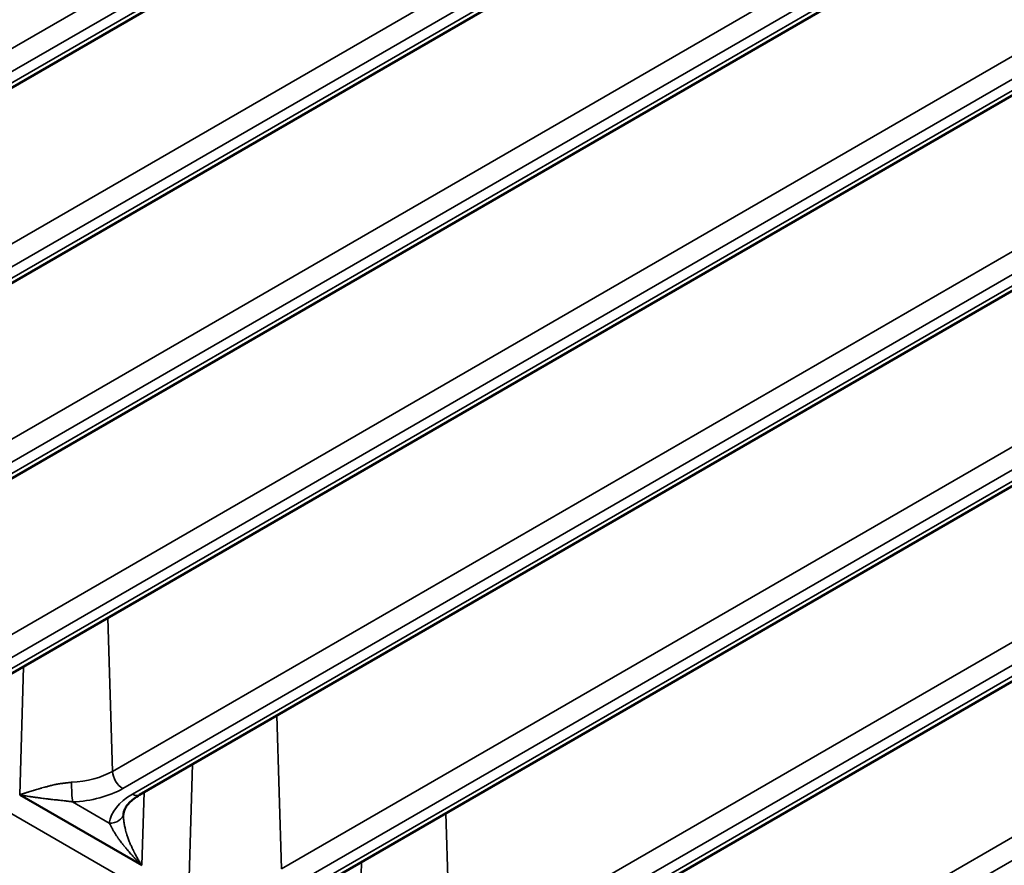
# Paper-space layout 'Sheet_1' of a CAD drawing. Header units: millimetres. Extents: x 0 to 118, y 0 to 118.
# Tile 25 of 206: x 26.74 to 28.09, y 22.69 to 23.85. Entities that reach past the tile are written whole.
import ezdxf

# ---------------------------------------------------------------- set-up
doc = ezdxf.new("R2010")
doc.units = ezdxf.units.MM
doc.layers.add('Visible (ANSI)', color=7, linetype='Continuous', lineweight=50)
doc.layers.add('Visible Narrow (ANSI)', color=7, linetype='Continuous', lineweight=35)

psp = doc.layouts.new('Sheet_1')

# ---------------------------------------------------------------- linework, layer by layer
at = {"layer": 'Visible (ANSI)'}
for p, q in [((31.99052, 26.79281), (25.98051, 23.32293)), ((32.26292, 26.68327), (26.21157, 23.18952)), ((32.52191, 26.56599), (26.44263, 23.05612)), ((32.76776, 26.44112), (26.67369, 22.92271)), ((33.00062, 26.30876), (26.90476, 22.78931)), ((33.2205, 26.1689), (27.13582, 22.65591)), ((33.4273, 26.02149), (27.36688, 22.5225)), ((26.74084, 22.78956), (26.90787, 22.69313))]:
    psp.add_line(p, q, dxfattribs=at)
psp.add_open_spline([(26.8829, 22.76419), (26.88308, 22.76557), (26.88344, 22.767), (26.88461, 22.77004), (26.88543, 22.77165), (26.88764, 22.77504), (26.88904, 22.77681), (26.89246, 22.78042), (26.89449, 22.78224), (26.89917, 22.78584), (26.90182, 22.78762), (26.90476, 22.78931)], degree=3, knots=[4.00428757, 4.00428757, 4.00428757, 4.00428757, 4.14590785, 4.14590785, 4.28752813, 4.28752813, 4.42914842, 4.42914842, 4.5707687, 4.5707687, 4.71238898, 4.71238898, 4.71238898, 4.71238898], dxfattribs=at)
for points in [[(26.88275, 22.76232), (26.88275, 22.76246), (26.88276, 22.76261), (26.88277, 22.76275)], [(26.8829, 22.76421), (26.88285, 22.76381), (26.8828, 22.76332), (26.88277, 22.76275)]]:
    psp.add_open_spline(points, degree=3, dxfattribs=at)
at = {"layer": 'Visible Narrow (ANSI)'}
for p, q in [((25.94351, 23.35509), (31.91507, 26.80277)), ((25.97066, 23.3239), (31.98068, 26.79379)), ((31.92898, 26.77923), (25.95742, 23.33154)), ((26.17458, 23.22168), (32.19741, 26.69897)), ((26.20173, 23.1905), (32.25308, 26.68425)), ((32.21132, 26.67543), (26.18849, 23.19814)), ((26.40564, 23.08828), (32.46606, 26.58726)), ((32.47997, 26.56372), (26.41955, 23.06474)), ((26.43279, 23.05709), (32.51206, 26.56696)), ((26.6367, 22.95488), (32.72138, 26.46787)), ((32.73529, 26.44432), (26.65061, 22.93133)), ((26.66385, 22.92369), (32.75792, 26.4421)), ((26.86776, 22.82147), (32.96362, 26.34092)), ((32.97753, 26.31738), (26.88167, 22.79793)), ((26.89491, 22.79028), (32.99077, 26.30973)), ((27.09882, 22.68807), (33.19289, 26.20648)), ((33.2068, 26.18293), (27.11274, 22.66452)), ((27.12598, 22.65688), (33.21066, 26.16987)), ((27.32989, 22.55466), (33.40916, 26.06454)), ((33.42307, 26.04099), (27.3438, 22.53112)), ((27.35704, 22.52348), (33.41746, 26.02246)), ((27.56095, 22.42126), (33.6123, 25.91501)), ((33.62621, 25.89147), (27.57486, 22.39772)), ((27.88222, 22.0982), (25.73863, 23.3358)), ((26.86153, 23.03116), (26.86776, 22.82147)), ((26.74084, 22.78956), (26.74604, 22.96448)), ((27.09259, 22.89776), (27.09882, 22.68807)), ((26.9719, 22.65616), (26.9771, 22.83108)), ((26.74085, 22.78956), (26.74084, 22.78956)), ((26.91084, 22.79282), (26.90787, 22.69313)), ((26.81317, 22.77973), (26.86339, 22.75074)), ((27.32365, 22.76435), (27.32989, 22.55466)), ((26.90787, 22.69313), (26.90787, 22.69313)), ((27.20296, 22.52275), (27.20817, 22.69768))]:
    psp.add_line(p, q, dxfattribs=at)
for centre, major_axis, ratio, start_param, end_param in [((26.80478, 22.85784), (0.08908, 0), 0.5773503, 4.7896857, 5.4977871), ((26.88167, 22.814), (0.00984, -0.01705), 0.5773503, 3.9618974, 5.4977871), ((26.81317, 22.7958), (0.00088, -0.01967), 0.0630497, 4.1304055, 5.6662952), ((26.80478, 22.84232), (0.10875, 0), 0.5773503, 4.7896857, 5.4977871), ((26.97181, 22.74589), (-0.10875, 0), 0.5773503, 5.4977871, 6.2058886), ((26.89491, 22.80636), (0.00984, -0.01705), 0.5773503, 5.4977871, 6.2831853), ((26.86339, 22.76681), (0.01951, -0.00262), 0.8140586, 4.8211632, 6.2831853)]:
    psp.add_ellipse(centre, major_axis=major_axis, ratio=ratio, start_param=start_param, end_param=end_param, dxfattribs=at)
for points, knots in [([(26.81166, 22.80656), (26.81088, 22.80648), (26.81011, 22.8064), (26.80934, 22.80631), (26.80843, 22.80621), (26.80752, 22.80611), (26.80662, 22.806), (26.80649, 22.80599), (26.80635, 22.80597), (26.80622, 22.80596), (26.80468, 22.80578), (26.80316, 22.8056), (26.80168, 22.80541), (26.8, 22.8052), (26.79837, 22.80497), (26.7968, 22.80474), (26.79585, 22.8046), (26.79492, 22.80445), (26.79401, 22.8043), (26.79388, 22.80428), (26.79374, 22.80426), (26.79361, 22.80423), (26.79313, 22.80415), (26.79265, 22.80407), (26.79219, 22.80398), (26.79159, 22.80387), (26.791, 22.80376), (26.79042, 22.80364), (26.78936, 22.80343), (26.78832, 22.80321), (26.7873, 22.80298), (26.78627, 22.80274), (26.78525, 22.80249), (26.78422, 22.80224), (26.78352, 22.80206), (26.78282, 22.80188), (26.78212, 22.80169), (26.78181, 22.80161), (26.7815, 22.80153), (26.78118, 22.80145), (26.78036, 22.80123), (26.77952, 22.801), (26.77866, 22.80077), (26.77805, 22.8006), (26.77742, 22.80043), (26.77679, 22.80026), (26.7766, 22.80021), (26.77641, 22.80016), (26.77623, 22.80011), (26.77573, 22.79998), (26.77523, 22.79984), (26.77472, 22.7997), (26.77359, 22.7994), (26.77244, 22.79908), (26.77125, 22.79875), (26.77107, 22.7987), (26.77089, 22.79865), (26.77071, 22.7986), (26.76937, 22.79822), (26.768, 22.79783), (26.76658, 22.79742), (26.76621, 22.79732), (26.76583, 22.79721), (26.76545, 22.7971), (26.76444, 22.7968), (26.76343, 22.7965), (26.76239, 22.7962), (26.76206, 22.7961), (26.76174, 22.796), (26.76141, 22.7959), (26.76078, 22.79571), (26.76014, 22.79552), (26.7595, 22.79533), (26.75847, 22.79501), (26.75742, 22.79469), (26.75637, 22.79437), (26.75539, 22.79406), (26.7544, 22.79376), (26.75341, 22.79345), (26.75294, 22.79331), (26.75248, 22.79316), (26.75201, 22.79302), (26.75175, 22.79294), (26.7515, 22.79286), (26.75124, 22.79278), (26.7499, 22.79236), (26.74856, 22.79194), (26.74721, 22.79152), (26.74682, 22.7914), (26.74643, 22.79128), (26.74604, 22.79116), (26.745, 22.79084), (26.74395, 22.79051), (26.7429, 22.79019), (26.74221, 22.78998), (26.74153, 22.78977), (26.74085, 22.78956)], [0, 0, 0, 0, 0.02994755, 0.02994755, 0.02994755, 0.06560283, 0.06560283, 0.06560283, 0.07087318, 0.07087318, 0.07087318, 0.13230396, 0.13230396, 0.13230396, 0.20174889, 0.20174889, 0.20174889, 0.24380402, 0.24380402, 0.24380402, 0.25, 0.25, 0.25, 0.27250197, 0.27250197, 0.27250197, 0.30112897, 0.30112897, 0.30112897, 0.35364194, 0.35364194, 0.35364194, 0.40633036, 0.40633036, 0.40633036, 0.44232809, 0.44232809, 0.44232809, 0.45814994, 0.45814994, 0.45814994, 0.5, 0.5, 0.5, 0.53021794, 0.53021794, 0.53021794, 0.53903812, 0.53903812, 0.53903812, 0.5625, 0.5625, 0.5625, 0.61468501, 0.61468501, 0.61468501, 0.622613, 0.622613, 0.622613, 0.68107751, 0.68107751, 0.68107751, 0.69660332, 0.69660332, 0.69660332, 0.73733826, 0.73733826, 0.73733826, 0.75, 0.75, 0.75, 0.77451203, 0.77451203, 0.77451203, 0.81368677, 0.81368677, 0.81368677, 0.84989591, 0.84989591, 0.84989591, 0.86677161, 0.86677161, 0.86677161, 0.8760625, 0.8760625, 0.8760625, 0.92419305, 0.92419305, 0.92419305, 0.93803112, 0.93803112, 0.93803112, 0.97543402, 0.97543402, 0.97543402, 0.99989651, 0.99989651, 0.99989651, 0.99989651]), ([(26.81317, 22.77973), (26.81159, 22.78), (26.80998, 22.78025), (26.80837, 22.78049), (26.80687, 22.7807), (26.80536, 22.7809), (26.80385, 22.78109), (26.80372, 22.7811), (26.8036, 22.78112), (26.80348, 22.78113), (26.80219, 22.78129), (26.8009, 22.78143), (26.79962, 22.78157), (26.79927, 22.78161), (26.79892, 22.78165), (26.79856, 22.78169), (26.79744, 22.78181), (26.79631, 22.78192), (26.7952, 22.78204), (26.79467, 22.78209), (26.79415, 22.78214), (26.79363, 22.7822), (26.79256, 22.7823), (26.7915, 22.78241), (26.79045, 22.78251), (26.79032, 22.78253), (26.79019, 22.78254), (26.79006, 22.78255), (26.78879, 22.78268), (26.78754, 22.78281), (26.7863, 22.78294), (26.786, 22.78298), (26.78571, 22.78301), (26.78541, 22.78304), (26.78444, 22.78315), (26.78347, 22.78326), (26.7825, 22.78337), (26.78169, 22.78347), (26.78088, 22.78356), (26.78006, 22.78366), (26.77959, 22.78372), (26.77911, 22.78378), (26.77863, 22.78384), (26.77734, 22.784), (26.77603, 22.78416), (26.77471, 22.78433), (26.77342, 22.7845), (26.77212, 22.78466), (26.77078, 22.78484), (26.76999, 22.78494), (26.76919, 22.78505), (26.76837, 22.78515), (26.76813, 22.78518), (26.76788, 22.78521), (26.76763, 22.78525), (26.76591, 22.78547), (26.76414, 22.7857), (26.76233, 22.78595), (26.76223, 22.78596), (26.76212, 22.78598), (26.76202, 22.78599), (26.76036, 22.78622), (26.75866, 22.78645), (26.75693, 22.78671), (26.7564, 22.78679), (26.75587, 22.78687), (26.75533, 22.78695), (26.75405, 22.78714), (26.75275, 22.78735), (26.75144, 22.78756), (26.7504, 22.78773), (26.74936, 22.78791), (26.74832, 22.78809), (26.74752, 22.78824), (26.74672, 22.78838), (26.74591, 22.78854), (26.74423, 22.78885), (26.74253, 22.78919), (26.74084, 22.78956)], [0, 0, 0, 0, 0.06881595, 0.06881595, 0.06881595, 0.13317364, 0.13317364, 0.13317364, 0.13847004, 0.13847004, 0.13847004, 0.19350784, 0.19350784, 0.19350784, 0.2087079, 0.2087079, 0.2087079, 0.25735125, 0.25735125, 0.25735125, 0.28039281, 0.28039281, 0.28039281, 0.32752662, 0.32752662, 0.32752662, 0.33333333, 0.33333333, 0.33333333, 0.39039694, 0.39039694, 0.39039694, 0.40404238, 0.40404238, 0.40404238, 0.44883239, 0.44883239, 0.44883239, 0.48607693, 0.48607693, 0.48607693, 0.50788132, 0.50788132, 0.50788132, 0.56641096, 0.56641096, 0.56641096, 0.62297978, 0.62297978, 0.62297978, 0.6565223, 0.6565223, 0.6565223, 0.66666667, 0.66666667, 0.66666667, 0.73689275, 0.73689275, 0.73689275, 0.74083274, 0.74083274, 0.74083274, 0.8052473, 0.8052473, 0.8052473, 0.82508375, 0.82508375, 0.82508375, 0.87278788, 0.87278788, 0.87278788, 0.91052186, 0.91052186, 0.91052186, 0.93945111, 0.93945111, 0.93945111, 0.99999979, 0.99999979, 0.99999979, 0.99999979]), ([(26.90786, 22.69315), (26.90723, 22.69411), (26.90661, 22.69506), (26.90601, 22.69601), (26.90504, 22.69754), (26.90411, 22.69906), (26.90321, 22.70055), (26.90276, 22.70132), (26.90231, 22.70208), (26.90187, 22.70283), (26.9009, 22.70451), (26.89998, 22.70616), (26.89911, 22.70778), (26.89904, 22.70792), (26.89897, 22.70805), (26.89889, 22.70818), (26.89825, 22.70939), (26.89763, 22.71057), (26.89704, 22.71174), (26.89651, 22.71278), (26.896, 22.71381), (26.89551, 22.71481), (26.89497, 22.71593), (26.89446, 22.71703), (26.89396, 22.7181), (26.89367, 22.71875), (26.89338, 22.7194), (26.89309, 22.72003), (26.89237, 22.72167), (26.8917, 22.72325), (26.89108, 22.72479), (26.89096, 22.72508), (26.89085, 22.72536), (26.89074, 22.72564), (26.89039, 22.72653), (26.89005, 22.72739), (26.88973, 22.72824), (26.88937, 22.72919), (26.88903, 22.73013), (26.88871, 22.73104), (26.88814, 22.73266), (26.88763, 22.73421), (26.88717, 22.73569), (26.88713, 22.73584), (26.88708, 22.73599), (26.88704, 22.73614), (26.88696, 22.73638), (26.88689, 22.73662), (26.88682, 22.73686), (26.88674, 22.73713), (26.88666, 22.73739), (26.88658, 22.73766), (26.88625, 22.7388), (26.88595, 22.73991), (26.88567, 22.74098), (26.88563, 22.74114), (26.88559, 22.7413), (26.88555, 22.74145), (26.88546, 22.74179), (26.88538, 22.74212), (26.8853, 22.74246), (26.88515, 22.74304), (26.88501, 22.74362), (26.88488, 22.74419), (26.88464, 22.74523), (26.88443, 22.74624), (26.88422, 22.74724), (26.88414, 22.74764), (26.88407, 22.74804), (26.88399, 22.74844), (26.88388, 22.74901), (26.88378, 22.74958), (26.88369, 22.75015), (26.88356, 22.75088), (26.88345, 22.7516), (26.88334, 22.75233), (26.88332, 22.75247), (26.8833, 22.75262), (26.88328, 22.75276), (26.88324, 22.75305), (26.88321, 22.75334), (26.88317, 22.75362), (26.88307, 22.75444), (26.88298, 22.75527), (26.88291, 22.75608), (26.88285, 22.75676), (26.8828, 22.75743), (26.88277, 22.7581), (26.88274, 22.75863), (26.88272, 22.75916), (26.88271, 22.75969), (26.8827, 22.76046), (26.88271, 22.76124), (26.88273, 22.762), (26.88274, 22.7621), (26.88274, 22.76221), (26.88275, 22.76232)], [0.00020515, 0.00020515, 0.00020515, 0.00020515, 0.02674464, 0.02674464, 0.02674464, 0.06975024, 0.06975024, 0.06975024, 0.0917587, 0.0917587, 0.0917587, 0.14081917, 0.14081917, 0.14081917, 0.14485168, 0.14485168, 0.14485168, 0.18144475, 0.18144475, 0.18144475, 0.21400257, 0.21400257, 0.21400257, 0.25, 0.25, 0.25, 0.27171989, 0.27171989, 0.27171989, 0.32759065, 0.32759065, 0.32759065, 0.33796234, 0.33796234, 0.33796234, 0.37033904, 0.37033904, 0.37033904, 0.4067637, 0.4067637, 0.4067637, 0.47114608, 0.47114608, 0.47114608, 0.4775547, 0.4775547, 0.4775547, 0.48822556, 0.48822556, 0.48822556, 0.5, 0.5, 0.5, 0.55161774, 0.55161774, 0.55161774, 0.55916486, 0.55916486, 0.55916486, 0.57557045, 0.57557045, 0.57557045, 0.60452523, 0.60452523, 0.60452523, 0.65761387, 0.65761387, 0.65761387, 0.67901047, 0.67901047, 0.67901047, 0.70997407, 0.70997407, 0.70997407, 0.75, 0.75, 0.75, 0.75798048, 0.75798048, 0.75798048, 0.7737791, 0.7737791, 0.7737791, 0.81942488, 0.81942488, 0.81942488, 0.85738444, 0.85738444, 0.85738444, 0.88745537, 0.88745537, 0.88745537, 0.93220954, 0.93220954, 0.93220954, 0.93858076, 0.93858076, 0.93858076, 0.93858076]), ([(26.90787, 22.69313), (26.90597, 22.69491), (26.90414, 22.6967), (26.90238, 22.69847), (26.90163, 22.69922), (26.90089, 22.69998), (26.90016, 22.70073), (26.89917, 22.70175), (26.89821, 22.70277), (26.89726, 22.70377), (26.89601, 22.70511), (26.89481, 22.70644), (26.89364, 22.70775), (26.89327, 22.70816), (26.89291, 22.70856), (26.89255, 22.70897), (26.89103, 22.71069), (26.88957, 22.71238), (26.88819, 22.71403), (26.88808, 22.71416), (26.88798, 22.71428), (26.88787, 22.71441), (26.88744, 22.71492), (26.88702, 22.71543), (26.88661, 22.71593), (26.88549, 22.71728), (26.88442, 22.71859), (26.88339, 22.71988), (26.88316, 22.72016), (26.88294, 22.72045), (26.88271, 22.72072), (26.88187, 22.72178), (26.88106, 22.72282), (26.88027, 22.72384), (26.87956, 22.72476), (26.87887, 22.72566), (26.87821, 22.72656), (26.87795, 22.7269), (26.8777, 22.72724), (26.87745, 22.72758), (26.87652, 22.72884), (26.87563, 22.73008), (26.87478, 22.7313), (26.87465, 22.73149), (26.87452, 22.73167), (26.8744, 22.73186), (26.87373, 22.73282), (26.8731, 22.73377), (26.87248, 22.73472), (26.87207, 22.73536), (26.87166, 22.73599), (26.87126, 22.73663), (26.87078, 22.73739), (26.87031, 22.73816), (26.86986, 22.73891), (26.86946, 22.73957), (26.86907, 22.74023), (26.8687, 22.74088), (26.86835, 22.74148), (26.86801, 22.74207), (26.86769, 22.74266), (26.8673, 22.74333), (26.86694, 22.744), (26.86658, 22.74465), (26.8663, 22.74516), (26.86603, 22.74567), (26.86577, 22.74616), (26.86545, 22.74677), (26.86513, 22.74736), (26.86483, 22.74794), (26.86458, 22.74843), (26.86433, 22.74891), (26.86409, 22.74937), (26.86385, 22.74984), (26.86361, 22.75029), (26.86339, 22.75074)], [0.00000013, 0.00000013, 0.00000013, 0.00000013, 0.07500474, 0.07500474, 0.07500474, 0.10701507, 0.10701507, 0.10701507, 0.15061662, 0.15061662, 0.15061662, 0.20849714, 0.20849714, 0.20849714, 0.22664094, 0.22664094, 0.22664094, 0.30357425, 0.30357425, 0.30357425, 0.30944372, 0.30944372, 0.30944372, 0.33333333, 0.33333333, 0.33333333, 0.39760839, 0.39760839, 0.39760839, 0.41169373, 0.41169373, 0.41169373, 0.46487296, 0.46487296, 0.46487296, 0.5126749, 0.5126749, 0.5126749, 0.53088843, 0.53088843, 0.53088843, 0.59877755, 0.59877755, 0.59877755, 0.60903481, 0.60903481, 0.60903481, 0.6624758, 0.6624758, 0.6624758, 0.69873802, 0.69873802, 0.69873802, 0.74286097, 0.74286097, 0.74286097, 0.78192072, 0.78192072, 0.78192072, 0.81790012, 0.81790012, 0.81790012, 0.85968669, 0.85968669, 0.85968669, 0.892388, 0.892388, 0.892388, 0.93239649, 0.93239649, 0.93239649, 0.96632566, 0.96632566, 0.96632566, 1, 1, 1, 1])]:
    psp.add_open_spline(points, degree=3, knots=knots, dxfattribs=at)
psp.add_open_spline([(26.90787, 22.69313), (26.90787, 22.69313), (26.90787, 22.69313), (26.90787, 22.69314)], degree=3, dxfattribs=at)

doc.saveas('drawing.dxf')
